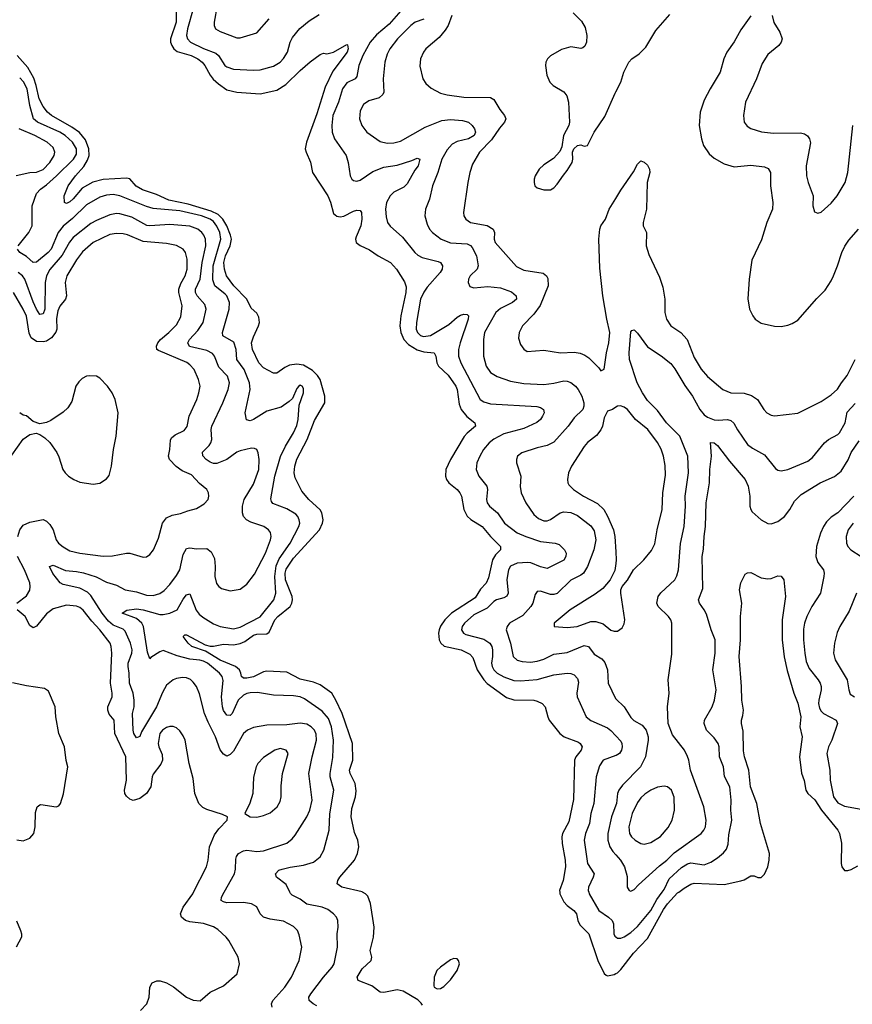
# Model space of a CAD drawing. Header units: inches. Extents: x 1305375 to 1407406, y 744550 to 841633.
# Tile 222 of 256: x 1336430 to 1341417, y 809328 to 815224. Entities that reach past the tile are written whole.
import ezdxf

# ---------------------------------------------------------------- set-up
doc = ezdxf.new("R2010")
doc.units = ezdxf.units.IN
doc.header["$MEASUREMENT"] = 0
for name, color, linetype in [('B3830', 7, 'Continuous'), ('B3831', 7, 'Continuous'), ('B3840', 7, 'Continuous'), ('B3841', 7, 'Continuous')]:
    doc.layers.add(name, color=color, linetype=linetype)

msp = doc.modelspace()

# ---------------------------------------------------------------- linework, layer by layer
at = {"layer": 'B3830', "color": 5}
for points, elevation in [([(1337153.6, 809290), (1337191.1, 809330), (1337206, 809370), (1337209.8, 809430.2), (1337223.5, 809456.5), (1337250.9, 809469.1), (1337272.2, 809467.8), (1337310, 809456.5), (1337351.9, 809431.9), (1337430, 809370.4), (1337470, 809352.7), (1337510, 809347.7), (1337570, 809400.7), (1337650, 809438), (1337732.7, 809510), (1337746.6, 809570), (1337738, 809610), (1337682.4, 809710), (1337666.3, 809730), (1337616.6, 809776.6), (1337591.5, 809791.5), (1337531, 809811), (1337450, 809821.1), (1337423.5, 809830), (1337398.9, 809850), (1337393.2, 809870), (1337408.2, 809910), (1337466.3, 809990), (1337471.6, 810000)], 1180), ([(1337942.8, 809310), (1337938.9, 809330), (1337946.8, 809350), (1338017.6, 809430), (1338058.5, 809490), (1338104.8, 809590), (1338119.8, 809670), (1338103.9, 809743.9), (1338093, 809770), (1338070, 809794), (1338010, 809825.7), (1337930, 809836.8), (1337890, 809848.7), (1337871, 809870), (1337850.6, 809910.6), (1337818, 809930), (1337770, 809936.8), (1337670, 809935), (1337650, 809940.4), (1337636.3, 809950), (1337638, 809970), (1337654.9, 810000)], 1160), ([(1338210, 809318.9), (1338187.3, 809330), (1338164.4, 809350), (1338162.4, 809370), (1338174.2, 809390), (1338249.4, 809490.6), (1338302.2, 809550), (1338313.8, 809570), (1338333.2, 809670), (1338330.8, 809750), (1338338.2, 809790), (1338336.1, 809830), (1338327.1, 809850), (1338309.7, 809870), (1338276.1, 809896.1), (1338240.9, 809910), (1338150, 809927.1), (1338110, 809957), (1338061.4, 809981.4), (1338051.2, 809991.2), (1338047.1, 810000)], 1140), ([(1338842, 809322), (1338835, 809335), (1338814.6, 809354.6), (1338727.2, 809407.2), (1338690, 809414.8), (1338610, 809399.3), (1338590, 809400.4), (1338539.1, 809439.1), (1338457.6, 809470), (1338451.2, 809490), (1338480.4, 809539.6), (1338535.6, 809590), (1338538.7, 809610), (1338528.2, 809650), (1338548.6, 809730), (1338552.4, 809790), (1338531.6, 809931.6), (1338515.4, 809975.4), (1338501.6, 809990), (1338483.2, 810000)], 1120), ([(1339664.9, 810000), (1339665.8, 809990), (1339690, 809942), (1339710, 809919.8), (1339749.3, 809889.3), (1339764.6, 809870), (1339772.1, 809830), (1339784, 809804), (1339838.6, 809750), (1339891.9, 809590), (1339930, 809512), (1339942.6, 809502.6), (1339950, 809498.7), (1339990, 809506.7), (1340000, 809511.5)], 1120), ([(1339837.9, 810000), (1339840.8, 809990), (1339899.2, 809890), (1339957.4, 809850), (1339977.6, 809830), (1339987.1, 809810), (1339988.1, 809750), (1339995.5, 809735.5), (1340000, 809731.8)], 1140), ([(1336410, 809828.2), (1336435.4, 809770), (1336441.1, 809750), (1336440.7, 809730), (1336409.4, 809670)], 1180)]:
    msp.add_lwpolyline(points, dxfattribs=dict(at, elevation=elevation))
at = {"layer": 'B3830', "color": 5, "elevation": 1120}
msp.add_lwpolyline([(1339030, 809601.8), (1339010, 809593.2), (1338950, 809550.5), (1338928.8, 809530), (1338911.8, 809490), (1338910, 809438), (1338913.4, 809430), (1338930, 809419.5), (1338950, 809422.3), (1338970, 809434.4), (1339010, 809474), (1339050.4, 809530), (1339063.7, 809570), (1339059.1, 809590), (1339050, 809599.1)], close=True, dxfattribs=at)
at = {"layer": 'B3831', "color": 5}
for points, elevation in [([(1337468.8, 815290), (1337434.3, 815170), (1337430.1, 815130), (1337436.1, 815110), (1337452.7, 815090), (1337530, 815051.8), (1337604.4, 815024.4), (1337619.8, 815010), (1337659.7, 814950), (1337670, 814941.5), (1337710, 814928.6), (1337830, 814921.2), (1337870, 814924.2), (1337950, 814945.8), (1337989.7, 814970), (1338010, 814991.3), (1338034.7, 815030), (1338049.9, 815090), (1338063.2, 815116.8), (1338107.8, 815172.2), (1338163, 815217), (1338224, 815256)], 1140), ([(1337611.8, 815310), (1337594, 815210), (1337595.6, 815190), (1337603.7, 815170), (1337630, 815154.3), (1337730, 815114.9), (1337750, 815115.3), (1337850, 815145.3), (1337923.5, 815230)], 1160), ([(1338726.8, 815293.2), (1338643, 815197), (1338566.7, 815133.3), (1338529.1, 815090), (1338486.2, 815010), (1338461.5, 814950), (1338450, 814883.5), (1338439, 814870), (1338390, 814845.8), (1338364.4, 814810), (1338340.4, 814730), (1338306, 814650), (1338299.8, 814590), (1338301.4, 814550), (1338315, 814510), (1338384.5, 814410), (1338398.2, 814370), (1338409.3, 814289.3), (1338419.5, 814270), (1338430, 814261.1), (1338450, 814257.3), (1338470, 814262.9), (1338545.8, 814314.2), (1338610, 814340.5), (1338690, 814352.9), (1338779.6, 814380.4), (1338810, 814395.8), (1338826, 814390), (1338817.3, 814350), (1338796.9, 814323.1), (1338750, 814242), (1338730, 814222), (1338670, 814190.6), (1338649.4, 814170), (1338627.1, 814130), (1338621.2, 814090), (1338624.3, 814044.3), (1338633.1, 814010), (1338648.6, 813988.6), (1338722.7, 813922.7), (1338796.9, 813830), (1338814.6, 813814.6), (1338841, 813801), (1338937.1, 813777.1), (1338950.3, 813770), (1338963.2, 813750), (1338960.2, 813730), (1338947.5, 813710), (1338870, 813622.7), (1338850, 813592.4), (1338830.9, 813550), (1338806, 813410), (1338804.8, 813370), (1338812, 813350), (1338830, 813332.8), (1338847.7, 813327.7), (1338890, 813333.4), (1339001.2, 813398.8), (1339050, 813442.7), (1339070, 813454.3), (1339090, 813460.2), (1339110, 813459.5), (1339117.4, 813450), (1339115.6, 813430), (1339067.5, 813290), (1339058, 813250), (1339057.6, 813210), (1339071.6, 813170), (1339188.3, 812950), (1339210, 812935.4), (1339250, 812924.3), (1339527.2, 812907.2), (1339550, 812902.6), (1339568.2, 812890), (1339570.3, 812870), (1339560.9, 812850), (1339550.2, 812830), (1339527.5, 812812.5), (1339450, 812775.2), (1339330, 812743.4), (1339270, 812712), (1339242.8, 812690), (1339208.4, 812650), (1339185.6, 812610), (1339167.1, 812570), (1339164.4, 812530), (1339179, 812490), (1339228, 812430), (1339232.1, 812410), (1339225.6, 812350), (1339230.2, 812330), (1339243.6, 812310), (1339291, 812270), (1339333.4, 812210), (1339410, 812151.5), (1339460.9, 812130), (1339550, 812099.8), (1339638, 812090), (1339661.2, 812081.2), (1339692.7, 812050), (1339702.4, 812030), (1339702, 812010), (1339690, 811987.1), (1339590, 811936.8), (1339550, 811946.8), (1339491.9, 811971.9), (1339474, 811974), (1339409.7, 811970.3), (1339370, 811952.2), (1339357.4, 811930), (1339347.3, 811872.7), (1339355.3, 811790), (1339348, 811772), (1339330, 811761.4), (1339285.3, 811750), (1339270, 811740.3), (1339230, 811699.8), (1339150, 811659.8), (1339093.2, 811610), (1339080.7, 811590), (1339076.5, 811570), (1339087.4, 811550), (1339102.4, 811542.4), (1339210, 811513.6), (1339246, 811490), (1339257.9, 811470), (1339262.7, 811450), (1339262.3, 811410), (1339255.7, 811370), (1339260.1, 811350), (1339270.1, 811330), (1339290, 811310.1), (1339330, 811288.5), (1339390, 811267.7), (1339430, 811264.4), (1339530, 811272.8), (1339630, 811300.9), (1339710, 811310.9), (1339730, 811309.2), (1339750, 811300.2), (1339770, 811279.5), (1339777.5, 811257.5), (1339767.5, 811190), (1339769.3, 811169.3), (1339823.2, 811050), (1339850, 811026.5), (1339950, 810984.1), (1339970, 810968.2), (1340000, 810935.6)], 1140), ([(1337367.9, 815270), (1337367.8, 815210), (1337334.1, 815110), (1337333.8, 815090), (1337340.5, 815070), (1337353.9, 815050), (1337373.2, 815033.2), (1337457.6, 815010), (1337496.8, 814990), (1337522.6, 814970), (1337539.5, 814950), (1337571.7, 814891.7), (1337589.1, 814869.1), (1337620, 814840), (1337670, 814803.9), (1337730, 814790.1), (1337870, 814780.2), (1337970, 814801.4), (1338024.8, 814835.2), (1338110, 814920.9), (1338170, 814972.7), (1338230, 815015.5), (1338250, 815023), (1338270, 815019.3), (1338310, 815028.9), (1338390, 815076.3), (1338394.2, 815074.2), (1338396.9, 815050), (1338390.8, 815030), (1338304.6, 814915.4), (1338259, 814821), (1338210, 814661.3), (1338146.9, 814490), (1338140.8, 814450), (1338146.5, 814430), (1338171.7, 814371.7), (1338183.2, 814310), (1338274.8, 814170), (1338290.9, 814130.9), (1338310, 814063.6), (1338330, 814047.5), (1338350, 814043.8), (1338371.9, 814048.1), (1338430, 814078.6), (1338450, 814083.6), (1338470, 814081.6), (1338478, 814070), (1338479, 814030), (1338472.4, 813990), (1338444.7, 813924.7), (1338441.3, 813910), (1338445.5, 813890), (1338470, 813871.1), (1338525.4, 813845.4), (1338576.9, 813810), (1338651, 813771), (1338686.8, 813730), (1338733.9, 813653.9), (1338743.9, 813623.9), (1338743.1, 813590), (1338711.9, 813450), (1338707.2, 813390), (1338712, 813350), (1338730.6, 813310), (1338759.1, 813279.1), (1338810, 813247.4), (1338850, 813235.7), (1338912.4, 813230), (1338922.4, 813210), (1338928.6, 813170), (1338939.4, 813150), (1338996, 813096), (1339042.7, 813030), (1339050.1, 813010), (1339062.3, 812922.3), (1339075, 812890), (1339108.5, 812848.5), (1339155.3, 812810), (1339160.3, 812790), (1339111, 812749), (1339092.3, 812727.7), (1339009.6, 812590), (1338981.9, 812530), (1338979.8, 812490), (1338986.7, 812470), (1339000.7, 812450), (1339051, 812411), (1339067, 812390), (1339075.7, 812370), (1339090.7, 812290), (1339110.5, 812250.5), (1339131.4, 812231.4), (1339200.2, 812190), (1339248.9, 812128.9), (1339308.9, 812070), (1339309, 812050), (1339280.6, 812019.4), (1339262, 811990), (1339237.3, 811882.7), (1339223.2, 811850), (1339190, 811813.2), (1339157.8, 811762.2), (1339016.2, 811670), (1338976, 811630), (1338950, 811592.2), (1338942.4, 811570), (1338939.4, 811550), (1338943.3, 811510), (1338952.4, 811490), (1338972.6, 811472.6), (1339074.6, 811450), (1339125.4, 811425.4), (1339144.7, 811404.7), (1339169.7, 811330), (1339210.1, 811270), (1339230, 811248.3), (1339344.9, 811164.9), (1339390, 811150.6), (1339510, 811148.2), (1339530, 811143.9), (1339558.4, 811130), (1339576.5, 811110), (1339592.3, 811050), (1339602.2, 811030), (1339666, 810950), (1339692, 810930), (1339776.6, 810896.6), (1339787, 810890), (1339799.6, 810870), (1339792.4, 810850), (1339760.1, 810810), (1339753.8, 810790), (1339746.4, 810553.6), (1339718.7, 810421.3), (1339680.5, 810350), (1339676.1, 810330), (1339679.1, 810290), (1339697.3, 810190), (1339698.5, 810150), (1339686, 810070), (1339663.9, 810010), (1339664.9, 810000)], 1120), ([(1338850, 815227.7), (1338799.5, 815210), (1338772.3, 815190), (1338692.9, 815110), (1338646.4, 815050), (1338630, 815017), (1338617.1, 814970), (1338607.1, 814870), (1338610.3, 814790), (1338604.3, 814775.7), (1338583.8, 814756.2), (1338521.9, 814738.1), (1338490, 814715.8), (1338470, 814679.3), (1338464.5, 814630), (1338478.5, 814590), (1338510, 814550.3), (1338590, 814494.3), (1338630, 814485.2), (1338670, 814486.8), (1338710, 814497.5), (1338858.9, 814581.1), (1338958.6, 814621.4), (1339010, 814626.8), (1339081.3, 814621.3), (1339117.1, 814610), (1339139.5, 814590), (1339154.3, 814570), (1339160.2, 814550), (1339152.6, 814530), (1339118, 814510), (1339050, 814494.5), (1339020.6, 814479.4), (1338990, 814445.8), (1338958.2, 814390), (1338934.2, 814310), (1338902.6, 814230), (1338883.9, 814150), (1338861.3, 814090), (1338857.2, 814050), (1338870, 814000.5), (1338884.9, 813970), (1338901.5, 813950), (1338955.3, 813910), (1339010, 813888.8), (1339110, 813882.3), (1339130, 813872.2), (1339139.3, 813859.3), (1339165.1, 813810), (1339176.6, 813750), (1339170.1, 813729.9), (1339127.6, 813690), (1339118.9, 813670), (1339115.3, 813650), (1339126.1, 813626.1), (1339150, 813618.5), (1339234, 813626), (1339310, 813618), (1339374.8, 813594.8), (1339404.2, 813570), (1339406, 813550), (1339380.9, 813530), (1339310, 813495), (1339281.7, 813470), (1339214.5, 813350), (1339207.7, 813310), (1339208.6, 813210), (1339224.6, 813150), (1339250, 813111.4), (1339290, 813087.3), (1339370, 813058.8), (1339450, 813045.6), (1339570, 813039.4), (1339630, 813046.7), (1339690, 813060.6), (1339710, 813060.2), (1339730, 813052.4), (1339758, 813030), (1339774.5, 813010), (1339796.1, 812970), (1339808, 812930), (1339809.4, 812910), (1339803.2, 812890), (1339750, 812840.4), (1339715, 812790), (1339630, 812694), (1339590, 812673.3), (1339530, 812659.8), (1339438, 812630), (1339412.2, 812610), (1339404.6, 812590), (1339406.3, 812570), (1339431.1, 812491.1), (1339428.2, 812428.2), (1339433.8, 812390), (1339462.4, 812330), (1339510, 812260.3), (1339536.6, 812236.6), (1339570, 812223.2), (1339590, 812223.5), (1339610, 812231.1), (1339666.9, 812270), (1339690, 812277.6), (1339730, 812273.9), (1339770, 812254.3), (1339850, 812193.6), (1339870, 812162.4), (1339881.7, 812110), (1339868.1, 812050), (1339830, 811949.7), (1339806.2, 811910), (1339790, 811897), (1339730, 811866.9), (1339650, 811788.7), (1339630, 811781.5), (1339610, 811781.8), (1339550, 811800.9), (1339530, 811799.6), (1339518.2, 811781.8), (1339503.5, 811730), (1339491.1, 811710), (1339443.3, 811656.7), (1339364.4, 811610), (1339349.1, 811590), (1339344.5, 811570), (1339370.1, 811490), (1339385.2, 811410), (1339408.7, 811388.7), (1339439.7, 811379.7), (1339490, 811376), (1339530, 811381.9), (1339570, 811395.6), (1339630, 811424.7), (1339710, 811435.5), (1339810, 811475.5), (1339836.5, 811470), (1339870, 811424.4), (1339915.9, 811395.9), (1339934.7, 811374.7), (1339950.8, 811330), (1339955.5, 811250), (1339998.9, 811158.9), (1340000, 811157.8)], 1160), ([(1339018.9, 815250), (1338997.1, 815190), (1338979.1, 815160.9), (1338943.2, 815116.8), (1338861.7, 815050), (1338847.9, 815030), (1338831.4, 814990), (1338825.7, 814945.7), (1338844.9, 814870), (1338861.6, 814841.6), (1338894.5, 814814.5), (1338950, 814785.2), (1338990, 814774.4), (1339090, 814760.6), (1339250, 814757.8), (1339270, 814747.2), (1339306.3, 814686.3), (1339334.4, 814650), (1339341.2, 814630), (1339334.3, 814610), (1339304.6, 814575.4), (1339255.4, 814504.6), (1339184.1, 814430), (1339141.7, 814358.3), (1339126.2, 814310), (1339114.2, 814250), (1339087.4, 814070), (1339090.3, 814050), (1339102, 814030), (1339130.1, 814010.1), (1339230, 813992), (1339266.5, 813970), (1339274, 813950), (1339271.1, 813910), (1339278.6, 813890), (1339406.3, 813746.3), (1339450, 813723.8), (1339565.6, 813705.6), (1339584.9, 813690), (1339593.5, 813673.5), (1339595.7, 813630), (1339547.3, 813512.7), (1339510, 813459.8), (1339440.9, 813390), (1339420.9, 813350), (1339417.4, 813317.4), (1339430, 813278.8), (1339450, 813250.8), (1339470, 813237.3), (1339570, 813244.6), (1339670, 813229), (1339750, 813232.2), (1339786.8, 813226.8), (1339815.1, 813215.1), (1339838.3, 813198.3), (1339899.2, 813139.2), (1339910, 813121), (1339930, 813132), (1339945.1, 813230), (1339959.5, 813290), (1339963.9, 813350), (1339945.8, 813430), (1339922.6, 813570), (1339904.6, 813735.4), (1339899.4, 813910), (1339904.3, 813970), (1339911.4, 813990), (1339938.2, 814030), (1339960.3, 814090), (1340000, 814154.4)], 1180), ([(1339745.4, 815265.4), (1339795.3, 815215.3), (1339816.6, 815176.6), (1339827.8, 815130), (1339825.4, 815090), (1339814.7, 815065.3), (1339803.5, 815056.5), (1339790, 815052.7), (1339730, 815062.4), (1339674.4, 815045.6), (1339610, 815008.2), (1339591.8, 814990), (1339581.7, 814970), (1339579, 814950), (1339587.6, 814892.4), (1339604.9, 814850), (1339624.4, 814830), (1339690, 814792.9), (1339707.8, 814767.8), (1339716.9, 814730), (1339723.1, 814610), (1339719.5, 814590), (1339686.4, 814530), (1339676.4, 814463.6), (1339664.7, 814435.3), (1339627.1, 814392.9), (1339570, 814354.5), (1339542, 814330), (1339518, 814290), (1339510.7, 814270), (1339510.7, 814250), (1339514.8, 814230), (1339530, 814217.3), (1339570, 814204.4), (1339610, 814206), (1339630, 814218), (1339650, 814239.1), (1339686.1, 814293.9), (1339710, 814321.6), (1339738.2, 814370), (1339743.5, 814390), (1339740.7, 814430), (1339749.3, 814450), (1339770, 814470.6), (1339790, 814474), (1339810, 814467.3), (1339830, 814470.8), (1339871, 814550), (1339934.8, 814645.2), (1339995.7, 814784.3), (1340000, 814792.7)], 1220), ([(1338483.2, 810000), (1338481.1, 810001.1), (1338359.3, 810030), (1338331.8, 810050), (1338335.1, 810070), (1338348.3, 810090), (1338436.2, 810190), (1338454, 810230), (1338461.2, 810270), (1338455.8, 810310), (1338436.1, 810356.1), (1338415.4, 810450), (1338419, 810501), (1338440.5, 810570), (1338445.4, 810605.4), (1338439.3, 810650), (1338408.6, 810710), (1338405, 810730), (1338425, 810790), (1338423.1, 810890), (1338361.8, 811070), (1338324.4, 811150), (1338299.2, 811190), (1338230, 811241.5), (1338190, 811257.6), (1338110, 811274.8), (1338030, 811316.7), (1337910, 811322.7), (1337890, 811318.3), (1337830, 811288.4), (1337790, 811280.2), (1337770, 811280.7), (1337757.6, 811290), (1337755, 811310), (1337746, 811330), (1337723.4, 811350), (1337630, 811389.6), (1337542.1, 811442.1), (1337461.7, 811470), (1337439.1, 811490), (1337409.7, 811530.3), (1337420.1, 811539.9), (1337430, 811540.3), (1337541, 811481), (1337570, 811471.8), (1337590, 811471.6), (1337650, 811484.5), (1337710, 811479.9), (1337750, 811487.5), (1337778.8, 811501.2), (1337830, 811537.5), (1337850, 811544.9), (1337910, 811547.1), (1337924.5, 811555.5), (1337957.8, 811630), (1337975.5, 811650), (1338049.9, 811710), (1338060.6, 811730), (1338064.7, 811750), (1338062.5, 811770), (1338022.9, 811870), (1338020.4, 811910), (1338026.5, 811933.5), (1338070, 811998.7), (1338226.5, 812170), (1338244.4, 812210), (1338247, 812230), (1338240.4, 812270), (1338229.9, 812289.9), (1338162.5, 812350), (1338120.3, 812400.3), (1338080.9, 812480.9), (1338074.5, 812510), (1338078.1, 812550), (1338090, 812591.5), (1338152.8, 812710), (1338196.6, 812823.4), (1338258.3, 812930), (1338257.7, 812970), (1338229.1, 813070), (1338214.4, 813094.4), (1338184.2, 813124.2), (1338130, 813154.8), (1338090, 813160.5), (1338045.4, 813154.6), (1338018, 813142), (1337970, 813108.3), (1337950, 813108), (1337890, 813138.5), (1337861.8, 813170), (1337823.8, 813250), (1337819.4, 813290), (1337830, 813324.9), (1337860.6, 813390), (1337865.4, 813410), (1337862.4, 813442.4), (1337850, 813466.4), (1337817.3, 813497.3), (1337790.6, 813550), (1337713.5, 813630), (1337669.4, 813690), (1337656, 813730), (1337652.4, 813770), (1337663.3, 813810), (1337691.6, 813870), (1337698.6, 813910), (1337693.6, 813933.6), (1337670.5, 813990.5), (1337646.7, 814030), (1337618.2, 814058.2), (1337577.5, 814077.5), (1337439.2, 814119.2), (1337324.1, 814144.1), (1337250, 814177.1), (1337165.5, 814205.5), (1337128, 814228), (1337090, 814270.8), (1337070, 814276.2), (1336930, 814268), (1336868.3, 814251.7), (1336805.1, 814214.9), (1336750, 814150.7), (1336730, 814134), (1336710, 814123.1), (1336697.6, 814130), (1336697.3, 814170), (1336721.2, 814230), (1336764.7, 814290), (1336814.5, 814345.5), (1336837.1, 814382.9), (1336845.3, 814410), (1336844.1, 814450), (1336824.2, 814504.2), (1336787.8, 814547.8), (1336741.5, 814581.5), (1336620.3, 814650), (1336597.3, 814670), (1336570, 814704.2), (1336546.2, 814750), (1336529.3, 814830), (1336514.4, 814874.4), (1336478.5, 814938.5), (1336414.8, 815010)], 1120), ([(1336421.1, 813870), (1336484.6, 813950), (1336504, 813990), (1336505.4, 814110), (1336530, 814182.6), (1336554.8, 814210), (1336590, 814234.7), (1336651.2, 814288.8), (1336751.9, 814390), (1336770, 814418), (1336771.1, 814450), (1336747.2, 814490), (1336702.8, 814530), (1336669.8, 814550), (1336536.2, 814610), (1336512.8, 814630), (1336491.4, 814711.4), (1336474.4, 814810), (1336452.2, 814852.2), (1336430, 814876.9)], 1140), ([(1336408.5, 814291.5), (1336490, 814308.9), (1336530, 814311.1), (1336570, 814326.8), (1336611.3, 814370), (1336635.8, 814410), (1336640.2, 814430), (1336630, 814459.8), (1336594.5, 814490), (1336520.4, 814530), (1336426.2, 814570)], 1160), ([(1338047.1, 810000), (1338025.8, 810045.8), (1337968, 810090), (1337962, 810110), (1337982, 810130), (1338003, 810137), (1338050.5, 810149.5), (1338130, 810161.5), (1338190, 810179.3), (1338229.8, 810210), (1338250.7, 810250), (1338282.9, 810370), (1338287.4, 810467.4), (1338311.2, 810610), (1338289.9, 810690), (1338288.6, 810710), (1338306.5, 810806.5), (1338309.9, 810910), (1338297.3, 810990), (1338279.3, 811039.3), (1338242.2, 811082.2), (1338136.2, 811156.2), (1338110, 811169), (1338070, 811176), (1337950, 811179.2), (1337854.9, 811194.9), (1337810, 811193.9), (1337790, 811189.8), (1337770, 811178.4), (1337738.4, 811150), (1337702.4, 811070), (1337690, 811058.2), (1337670, 811058.7), (1337650, 811086.6), (1337644.3, 811110), (1337639, 811170), (1337647.8, 811267.8), (1337641.9, 811290), (1337627.4, 811310), (1337555.7, 811370), (1337530, 811382.5), (1337509.2, 811389.2), (1337450, 811395.2), (1337374, 811414), (1337290, 811446.2), (1337270, 811439.3), (1337214.9, 811405.1), (1337210, 811397.2), (1337196, 811436), (1337170.6, 811590), (1337160.8, 811610), (1337130, 811637.5), (1337043.7, 811670), (1337072.6, 811687.4), (1337130, 811695.2), (1337170, 811690.9), (1337270, 811663), (1337290, 811661.9), (1337330.2, 811669.8), (1337372.3, 811690), (1337410, 811754.7), (1337430, 811780.2), (1337450, 811784.9), (1337487.7, 811687.7), (1337504.7, 811664.7), (1337526.9, 811646.9), (1337590, 811607.2), (1337630, 811590.2), (1337710, 811576.8), (1337750, 811585.4), (1337870, 811648.4), (1337953, 811750), (1337963.4, 811790), (1337958.2, 811890), (1337965.8, 811954.2), (1337985.1, 811994.9), (1338050.4, 812090), (1338102.9, 812190), (1338107.3, 812210), (1338104.8, 812230), (1338095.3, 812250), (1338083, 812263), (1338030, 812295.9), (1337946.3, 812326.3), (1337938, 812338), (1337934.8, 812354.8), (1337959, 812490), (1337992.6, 812607.4), (1338021.6, 812670), (1338070, 812750.3), (1338090, 812794.9), (1338098.1, 812830), (1338104.9, 812915.1), (1338129.5, 812990), (1338130, 813015.3), (1338121.2, 813030), (1338110, 813036.2), (1338102, 813030), (1338090, 813016), (1338063.4, 812956.6), (1338043.2, 812936.8), (1337996.1, 812903.9), (1337910, 812880.5), (1337830, 812829), (1337810, 812821.5), (1337788, 812828), (1337781.1, 812870), (1337811.1, 813010), (1337807.3, 813050), (1337775.5, 813130), (1337729.9, 813190), (1337726.8, 813250), (1337712.1, 813292.1), (1337646.9, 813330), (1337644.2, 813350), (1337684, 813490), (1337685.9, 813530), (1337670.4, 813570), (1337661.1, 813581.1), (1337598.9, 813630), (1337587.3, 813667.3), (1337588, 813750), (1337634.4, 813910), (1337627.9, 813950), (1337610, 813988.4), (1337590, 814015.2), (1337571.6, 814030), (1337519.8, 814050), (1337390, 814079.6), (1337230, 814093.1), (1337190, 814104.6), (1337030, 814169.9), (1336990, 814176.9), (1336950, 814173.8), (1336910, 814160.6), (1336830, 814115.4), (1336746.2, 814033.8), (1336690, 813986.8), (1336661.2, 813950), (1336618.2, 813850), (1336600.1, 813830), (1336530, 813772.7), (1336510, 813770.7), (1336470, 813806.4), (1336431.6, 813830), (1336416.3, 813850)], 1140), ([(1337654.9, 810000), (1337717, 810110), (1337722.5, 810137.5), (1337723.8, 810196.2), (1337727.8, 810212.2), (1337741.5, 810230), (1337770, 810246.7), (1337790, 810250.2), (1337850, 810242.5), (1337890, 810247.2), (1338030, 810293.4), (1338061.7, 810318.3), (1338080, 810340), (1338150, 810450.3), (1338167.8, 810490), (1338181.2, 810550), (1338162.7, 810710), (1338181.8, 810810), (1338207.1, 810910), (1338205.7, 810945.7), (1338195.6, 810970), (1338176.1, 810990), (1338150, 811005.4), (1338110, 811011.2), (1338030, 811000.5), (1337910, 811000.2), (1337830, 810986.2), (1337793.7, 810970), (1337770.3, 810950), (1337710, 810844), (1337690, 810823.5), (1337670, 810814.3), (1337650, 810824.7), (1337630, 810851.8), (1337603.4, 810930), (1337558.1, 811018.1), (1337537, 811070), (1337507.3, 811187.3), (1337488.6, 811230), (1337470, 811256.9), (1337452.4, 811272.4), (1337430, 811282.2), (1337405.3, 811285.3), (1337370, 811279.4), (1337350, 811270.7), (1337310, 811238.7), (1337285.2, 811194.8), (1337248.9, 811110), (1337159.7, 810960.3), (1337150, 810932.3), (1337130, 810923.6), (1337114.3, 810950), (1337109, 810970), (1337106, 811070), (1337114.9, 811110), (1337116.6, 811150), (1337110.3, 811190.3), (1337086.8, 811250), (1337085.7, 811310), (1337079.4, 811350), (1337080.4, 811370), (1337101.8, 811430), (1337103.6, 811450), (1337093, 811490), (1337062.1, 811562.1), (1337050, 811574.8), (1336990, 811598), (1336962.2, 811622.2), (1336923.6, 811670), (1336855.6, 811775.6), (1336836.2, 811796.2), (1336790, 811819.7), (1336690, 811841.8), (1336672.2, 811852.2), (1336628, 811908), (1336608.7, 811950), (1336630, 811957.2), (1336705.3, 811925.3), (1336770, 811920.4), (1336811.7, 811911.7), (1336887.3, 811887.3), (1336950, 811855.1), (1337010, 811838), (1337061.6, 811810), (1337130, 811797.9), (1337190, 811778.6), (1337230, 811775.6), (1337270, 811786.9), (1337294.6, 811805.4), (1337330, 811840.9), (1337370, 811895.6), (1337389.9, 811930.1), (1337410, 812020.5), (1337430, 812058.3), (1337450, 812061.8), (1337490, 812056.3), (1337550, 812057.2), (1337577.6, 812037.6), (1337596.6, 811996.6), (1337600.5, 811950), (1337598.4, 811890), (1337608.5, 811848.5), (1337622, 811830), (1337638, 811818), (1337690, 811803.1), (1337750, 811813.1), (1337790, 811844.2), (1337835.5, 811904.5), (1337903, 812030), (1337932.4, 812110), (1337936.5, 812130), (1337932.2, 812152.2), (1337919.7, 812170), (1337891.3, 812190), (1337814.7, 812214.7), (1337789.4, 812229.4), (1337769.9, 812249.9), (1337764.5, 812270), (1337764.9, 812310), (1337773.7, 812350), (1337830, 812442.6), (1337862, 812530), (1337864.4, 812590), (1337858.5, 812630), (1337850, 812649.4), (1337836.6, 812656.6), (1337817.8, 812657.8), (1337750, 812642.3), (1337730, 812634), (1337670.4, 812589.6), (1337610, 812566.2), (1337590, 812566), (1337570, 812575.2), (1337547.7, 812590), (1337526.7, 812613.3), (1337525.8, 812634.2), (1337565.8, 812674.2), (1337575.8, 812690), (1337580.2, 812710), (1337577.4, 812770), (1337581.5, 812790), (1337647.4, 812930), (1337678.4, 813010), (1337685.7, 813050), (1337674.3, 813090), (1337623.4, 813143.4), (1337596.8, 813210), (1337584.4, 813224.4), (1337550, 813242.2), (1337447.7, 813267.7), (1337436.5, 813290), (1337447.5, 813310), (1337496.3, 813363.7), (1337528.6, 813410), (1337546, 813490), (1337538.4, 813518.4), (1337492.1, 813570), (1337483.7, 813590), (1337483.9, 813610), (1337511.6, 813670), (1337523.4, 813770), (1337544.9, 813870), (1337542.6, 813910), (1337533.2, 813933.2), (1337521.5, 813950), (1337496.4, 813970), (1337450, 813987.1), (1337330, 813998.2), (1337210, 813989), (1337191.7, 813991.7), (1337101.7, 814041.7), (1337030, 814062.5), (1337010, 814063.6), (1336970, 814055), (1336890, 814021.6), (1336857, 814003), (1336750, 813919.5), (1336728.1, 813891.9), (1336685.1, 813814.9), (1336610, 813727.8), (1336590.7, 813690), (1336582.2, 813650), (1336579.9, 813490), (1336570, 813462), (1336559.7, 813460.3), (1336550, 813458.8), (1336530, 813490.6), (1336510, 813533.8), (1336460.3, 813670), (1336447.3, 813690), (1336420.7, 813710)], 1160), ([(1336418.9, 812130), (1336431.6, 812168.4), (1336450, 812196.6), (1336490, 812215), (1336570, 812230.4), (1336590, 812221.7), (1336610, 812201.1), (1336630.2, 812170), (1336649.3, 812110), (1336662.8, 812090), (1336690, 812066.4), (1336730, 812043.2), (1336790, 812028.7), (1336930, 812011.2), (1336985.9, 812014.1), (1337070.2, 812030.2), (1337090, 812029), (1337170, 812004.9), (1337190, 812008.4), (1337210, 812021.6), (1337230.8, 812049.2), (1337260.5, 812119.5), (1337286, 812210), (1337310, 812240.8), (1337343.3, 812256.7), (1337393.3, 812266.7), (1337436.4, 812283.6), (1337490, 812297), (1337534.9, 812325.1), (1337558.4, 812350), (1337563.6, 812370), (1337561.6, 812390), (1337551.8, 812410), (1337507.2, 812447.2), (1337458.3, 812498.3), (1337403.2, 812523.2), (1337367.5, 812547.5), (1337328.2, 812590), (1337321.1, 812610), (1337329.8, 812650), (1337333.2, 812706.8), (1337339.9, 812720.1), (1337361, 812739), (1337415.4, 812764.6), (1337432.4, 812787.6), (1337445.8, 812850), (1337490.7, 812950), (1337503.5, 812990), (1337510.7, 813030), (1337501.2, 813070), (1337474.4, 813130), (1337450, 813158), (1337430.8, 813170.8), (1337262.2, 813242.2), (1337251.1, 813250), (1337248.9, 813268.9), (1337257.3, 813290), (1337273.5, 813310), (1337323.1, 813350), (1337370, 813397.3), (1337395.8, 813444.2), (1337402.8, 813510), (1337382.8, 813590), (1337382.8, 813610), (1337395.5, 813644.5), (1337421.9, 813690), (1337433, 813730), (1337434.1, 813790), (1337423.1, 813830), (1337408.3, 813850), (1337370, 813871.4), (1337310, 813883.2), (1337170, 813895.4), (1337075.5, 813935.5), (1337050, 813941.6), (1337010, 813943.8), (1336970, 813938.7), (1336870, 813890.5), (1336805.4, 813834.6), (1336770, 813785.5), (1336713.2, 813690), (1336702.5, 813650), (1336710.1, 813570), (1336703.5, 813550), (1336670.5, 813509.5), (1336658.7, 813481.3), (1336650, 813434), (1336651.9, 813370), (1336646.9, 813353.1), (1336621.4, 813318.6), (1336590, 813298.5), (1336570, 813294.2), (1336530, 813298), (1336498.4, 813318.4), (1336486.5, 813346.5), (1336470, 813448), (1336451.6, 813490), (1336393, 813590)], 1180), ([(1336383.2, 812616.8), (1336450, 812712.4), (1336490, 812740.4), (1336528.1, 812748.1), (1336550, 812740.5), (1336580.2, 812720.2), (1336610, 812692.2), (1336651.9, 812631.9), (1336665.4, 812605.4), (1336689.3, 812530), (1336701.8, 812510), (1336721.7, 812490), (1336754.4, 812470), (1336790, 812455.4), (1336870, 812442.8), (1336910.8, 812449.2), (1336950, 812474), (1336965.2, 812494.8), (1336980.7, 812550), (1336992.5, 812650), (1337007.9, 812730), (1337019.8, 812870), (1337002, 812950), (1336983.9, 812990), (1336956.4, 813030), (1336910, 813078), (1336890, 813088.6), (1336850, 813091.9), (1336830, 813088.7), (1336805, 813075), (1336784.1, 813055.9), (1336767.3, 813030), (1336742.9, 812937.1), (1336719.2, 812900.8), (1336690, 812874.8), (1336616.7, 812823.3), (1336590, 812812.1), (1336550, 812804.5), (1336510, 812818.7), (1336470, 812851.3), (1336450, 812855.1), (1336430, 812869.3)], 1220), ([(1340000, 812902.8), (1339981, 812890), (1339950, 812879.3), (1339930, 812839.3), (1339920.6, 812790), (1339911.4, 812768.6), (1339885, 812735), (1339830, 812691.9), (1339810.9, 812669.1), (1339735.3, 812550), (1339717.4, 812510), (1339710.3, 812470), (1339713.1, 812450), (1339719.5, 812439.5), (1339747.4, 812410), (1339806.5, 812370), (1339890, 812326.8), (1339928.2, 812290), (1339951.1, 812251.1), (1339986.6, 812170), (1339994.3, 812130), (1340000, 812036.7)], 1180), ([(1336413, 811730), (1336470, 811773.2), (1336490, 811807.2), (1336493.3, 811830), (1336490, 811851.3), (1336458.2, 811930), (1336417.1, 812010)], 1180), ([(1340000, 811967.8), (1339994.6, 811925.4), (1339966.7, 811870), (1339922.2, 811817.8), (1339876.2, 811783.8), (1339727.6, 811690), (1339631, 811610), (1339632, 811590), (1339710, 811583.5), (1339769, 811590), (1339850, 811620.5), (1339880.6, 811620.6), (1339925.5, 811605.5), (1339970, 811568.2), (1339990, 811561.6), (1340000, 811561.6)], 1180), ([(1337471.6, 810000), (1337549.8, 810150), (1337559.3, 810190), (1337567.4, 810270), (1337597, 810343), (1337621.8, 810378.2), (1337673.2, 810430), (1337675.3, 810450), (1337644.8, 810464.8), (1337550, 810493.3), (1337526.9, 810506.9), (1337503.9, 810530), (1337478.4, 810590), (1337470, 810679), (1337445.6, 810770), (1337420.9, 810910), (1337410, 810936.2), (1337390, 810965.6), (1337370, 810984.2), (1337350, 810991.2), (1337330, 810991.1), (1337310, 810984.7), (1337286.3, 810970), (1337269.3, 810950), (1337260.2, 810890), (1337263.5, 810870), (1337283.5, 810823.5), (1337285.7, 810790), (1337274.5, 810765.5), (1337230, 810706.3), (1337223.5, 810690), (1337215, 810630), (1337190.1, 810590), (1337150, 810559.4), (1337110, 810548.6), (1337090, 810556.9), (1337070, 810573.3), (1337059.2, 810590), (1337057.7, 810610), (1337070.4, 810670), (1337065.9, 810810), (1337000.7, 810950), (1336995.9, 811030), (1336966.2, 811066.2), (1336957.7, 811090), (1336958.5, 811110), (1336983.4, 811170), (1336984.5, 811190), (1336974.3, 811250), (1336981.9, 811430), (1336977.9, 811470), (1336971.2, 811490), (1336910.5, 811570), (1336862, 811622), (1336810, 811687.3), (1336790, 811703.9), (1336770, 811712.4), (1336710, 811717.8), (1336630, 811697), (1336590, 811667), (1336530, 811591.9), (1336510, 811583.1), (1336490, 811595.6), (1336462.6, 811650), (1336414, 811690)], 1180), ([(1336412.1, 810312.1), (1336450, 810307), (1336490, 810322.4), (1336514.3, 810350), (1336522.6, 810390), (1336524.6, 810475.4), (1336535.1, 810510), (1336550, 810523), (1336556.6, 810523.4), (1336649.5, 810510.5), (1336664.1, 810515.9), (1336675.1, 810530), (1336692.8, 810587.2), (1336719.1, 810750), (1336708, 810788), (1336699.3, 810870), (1336664.4, 810950), (1336646.6, 811050), (1336643.1, 811110), (1336602.8, 811202.8), (1336579.5, 811219.5), (1336470, 811234.8), (1336387.7, 811252.3)], 1220), ([(1340000, 810817.7), (1339924.9, 810790), (1339903.4, 810756.6), (1339883.5, 810690), (1339868.9, 810530), (1339851.6, 810470), (1339843.2, 810410), (1339819.1, 810350), (1339810.9, 810310), (1339830.1, 810170.1), (1339870.2, 810110), (1339865.4, 810090), (1339836.1, 810030), (1339834.9, 810010), (1339837.9, 810000)], 1140), ([(1340000, 810519.9), (1339975, 810450), (1339951.9, 810350), (1339951.6, 810310), (1339964.7, 810270), (1339982.5, 810242.5), (1340000, 810222.4)], 1160)]:
    msp.add_lwpolyline(points, dxfattribs=dict(at, elevation=elevation))
at = {"layer": 'B3831', "color": 5, "elevation": 1180}
msp.add_lwpolyline([(1337990, 810858.8), (1337958.4, 810850), (1337890, 810805.4), (1337856.5, 810770), (1337845.8, 810750), (1337830, 810688), (1337827.2, 810590), (1337807.6, 810532.4), (1337778, 810470), (1337810.4, 810450.4), (1337850, 810447.4), (1337890, 810458), (1337930, 810475.3), (1337971.3, 810510), (1337990, 810542.8), (1337996.3, 810570), (1337995.2, 810635.2), (1338003.5, 810710), (1338038, 810830), (1338026, 810850)], close=True, dxfattribs=at)
at = {"layer": 'B3840', "color": 5}
for points, elevation in [([(1340000, 809731.8), (1340010, 809723.6), (1340030, 809723.2), (1340050, 809731.3), (1340090, 809758.4), (1340130, 809794.5), (1340210.9, 809890), (1340245.6, 809954.4), (1340278.5, 810000)], 1140), ([(1340000, 809511.5), (1340010, 809516.3), (1340030, 809535.8), (1340106.7, 809633.3), (1340190, 809721.4), (1340285.5, 809894.5), (1340309.9, 809930), (1340370, 809994.7), (1340377.3, 810000)], 1120)]:
    msp.add_lwpolyline(points, dxfattribs=dict(at, elevation=elevation))
at = {"layer": 'B3841', "color": 5}
for points, elevation in [([(1340000, 814792.7), (1340029.8, 814850), (1340048.7, 814910), (1340079.2, 814970), (1340096.3, 814990), (1340139.4, 815020.6), (1340180, 815060), (1340241, 815159), (1340323.9, 815256.1)], 1220), ([(1340810, 815247.6), (1340750, 815163.5), (1340709.2, 815090.8), (1340665.8, 815030), (1340647.9, 814990), (1340625.2, 814910), (1340564.7, 814810), (1340530, 814742), (1340505.2, 814670), (1340500.2, 814590), (1340512.7, 814510), (1340526.3, 814470), (1340560.2, 814420.2), (1340590, 814395.3), (1340650, 814361.1), (1340710, 814343.1), (1340810, 814354), (1340890, 814342.8), (1340912.8, 814332.8), (1340926.3, 814310), (1340926.2, 814230), (1340940.2, 814130), (1340938.2, 814090), (1340904.4, 814010), (1340873.8, 813906.2), (1340815.4, 813784.6), (1340798.3, 813670), (1340791.7, 813551.7), (1340801.3, 813490), (1340820.4, 813450), (1340835.5, 813430), (1340870, 813407.6), (1340950, 813387.9), (1340990, 813386.7), (1341030, 813394.9), (1341055.9, 813404.1), (1341090, 813424.6), (1341204.9, 813555.1), (1341254.8, 813605.2), (1341290, 813659.5), (1341304.2, 813690), (1341329, 813750), (1341353.3, 813830), (1341371.7, 813868.3), (1341396.1, 813903.9), (1341453.7, 813970)], 1220), ([(1340936, 815250), (1340947.4, 815207.4), (1340983.1, 815150), (1340996.9, 815110), (1340991.7, 815090), (1340977, 815070), (1340910, 815015.6), (1340877.4, 814962.6), (1340842, 814870), (1340777.7, 814730), (1340764.6, 814650), (1340770, 814611.3), (1340786.9, 814586.9), (1340810, 814572.2), (1340873.3, 814553.3), (1340945.1, 814545.1), (1341106.5, 814546.5), (1341130, 814540.3), (1341149, 814529), (1341161.3, 814510), (1341166.3, 814486.3), (1341140.9, 814350), (1341142.3, 814290), (1341152, 814250), (1341182.4, 814170), (1341180.7, 814110), (1341190, 814074), (1341210, 814066), (1341230, 814071.3), (1341290, 814125.5), (1341326, 814170), (1341374.8, 814250), (1341389.7, 814309.7), (1341419.1, 814590)], 1240), ([(1340000, 814154.4), (1340030, 814203.1), (1340106.2, 814313.8), (1340130, 814359.1), (1340150, 814379.1), (1340170, 814370.6), (1340190, 814354), (1340202.2, 814330), (1340204.7, 814310), (1340188.2, 814250), (1340183.7, 814090), (1340163.7, 814010), (1340164.9, 813990), (1340184.4, 813950), (1340182.8, 813870), (1340198.2, 813818.2), (1340261.4, 813681.4), (1340282.4, 813622.4), (1340293.4, 813550), (1340294.4, 813470), (1340304.4, 813430), (1340330.2, 813390.2), (1340390, 813351.4), (1340426.9, 813310), (1340470, 813200.3), (1340511.3, 813131.3), (1340550, 813087.8), (1340640.4, 813010), (1340689.4, 812989.4), (1340770, 812986.7), (1340813.8, 812973.8), (1340848.9, 812950), (1340887.2, 812890), (1340904.9, 812870), (1340930, 812855.3), (1340950, 812851.8), (1341090, 812868.7), (1341230, 812938.3), (1341290, 812977.6), (1341328.4, 813011.6), (1341351.6, 813050), (1341386.2, 813093.8), (1341433, 813190)], 1180), ([(1340000, 810222.4), (1340028.1, 810190), (1340052.1, 810150), (1340067.6, 810092.4), (1340068.4, 810030), (1340081, 810010), (1340090, 810004.9), (1340110, 810015.5), (1340136.2, 810043.8), (1340262.6, 810157.4), (1340305.7, 810190), (1340350, 810233.8), (1340511.1, 810350), (1340527.6, 810370), (1340536.8, 810390), (1340542.3, 810430), (1340528.5, 810510), (1340447.5, 810730), (1340437.2, 810790), (1340429.2, 810810.8), (1340411.2, 810850), (1340340.5, 810940.5), (1340313.5, 811010), (1340310.9, 811109.1), (1340319.1, 811190), (1340313, 811270), (1340334.9, 811425.1), (1340335.6, 811610), (1340329.7, 811630), (1340316.4, 811650), (1340253.3, 811710), (1340245.1, 811730), (1340254.8, 811770), (1340269.1, 811790.9), (1340353.5, 811870), (1340366.1, 811893.9), (1340375.7, 811930), (1340388, 812088), (1340410.6, 812190), (1340418.4, 812310), (1340416.5, 812370), (1340435.8, 812510), (1340432.4, 812610), (1340383.2, 812730), (1340304.9, 812810), (1340250, 812883.4), (1340190, 812944.6), (1340160.2, 812990), (1340129.1, 813050), (1340082, 813190), (1340079.8, 813230), (1340090, 813354), (1340096.4, 813363.6), (1340110, 813366), (1340130, 813346.8), (1340190, 813264.6), (1340272.1, 813212.1), (1340330, 813165.2), (1340353.8, 813133.8), (1340413.7, 813033.7), (1340460.2, 812970), (1340503, 812890), (1340530, 812858), (1340550, 812844.4), (1340590, 812828.2), (1340614.2, 812825.8), (1340670, 812830.1), (1340690, 812824.9), (1340708.1, 812808.1), (1340730, 812767.4), (1340790, 812680.3), (1340818.3, 812658.3), (1340890, 812617.4), (1340956, 812536), (1340970, 812526.4), (1340990, 812522), (1341030, 812530.3), (1341150, 812580.4), (1341177.6, 812602.4), (1341249.6, 812690), (1341274, 812710), (1341330, 812739.7), (1341339.3, 812750), (1341373.7, 812810), (1341385.7, 812874.3), (1341433.5, 812926.5)], 1160), ([(1340000, 811561.6), (1340010, 811561.6), (1340038.3, 811581.7), (1340050, 811606), (1340054, 811630), (1340031.3, 811790), (1340031.3, 811810), (1340038.7, 811830), (1340070, 811867.3), (1340106.3, 811930), (1340168.3, 811990), (1340214.3, 812045.7), (1340233.9, 812086.1), (1340247.4, 812170), (1340277.7, 812290), (1340282.3, 812390), (1340297.3, 812497.3), (1340295.3, 812555.3), (1340286, 812610), (1340272.7, 812652.7), (1340250, 812693), (1340193.1, 812770), (1340117.8, 812830), (1340070, 812889.7), (1340050, 812904.4), (1340028.5, 812911.5), (1340010, 812909.6), (1340000, 812902.8)], 1180), ([(1340278.5, 810000), (1340290, 810015.9), (1340320.5, 810079.5), (1340393.8, 810146.2), (1340430, 810169.5), (1340450, 810174.8), (1340530, 810163.9), (1340570, 810179.7), (1340610, 810204.2), (1340645.8, 810234.2), (1340662.9, 810257.1), (1340673, 810287), (1340677.7, 810342.3), (1340695, 810430), (1340689.9, 810489.9), (1340691.3, 810550), (1340682.8, 810630), (1340651.4, 810691.4), (1340645.7, 810750), (1340620.6, 810810), (1340619, 810870), (1340613.3, 810890), (1340590, 810924.4), (1340544.5, 810970), (1340528.7, 811010), (1340532.2, 811030), (1340578.4, 811110), (1340590.7, 811150), (1340601.1, 811210), (1340581.2, 811330), (1340595.9, 811430), (1340595.3, 811510), (1340570.7, 811570), (1340543.7, 811663.7), (1340530.5, 811690.5), (1340502.3, 811730), (1340496.4, 811750), (1340522.2, 811817.8), (1340518.5, 812010), (1340526.5, 812053.5), (1340528.7, 812130), (1340537.3, 812190), (1340541.5, 812330), (1340560.6, 812450), (1340562.8, 812530), (1340573.8, 812610), (1340567, 812693), (1340590, 812691.1), (1340610, 812674.7), (1340681.1, 812581.1), (1340775.2, 812470), (1340792.6, 812430), (1340802.4, 812370), (1340803.8, 812310), (1340809.2, 812290), (1340817.9, 812277.9), (1340870, 812228.1), (1340910, 812207.1), (1340930, 812205.4), (1340970, 812219.2), (1341010, 812249.3), (1341043.2, 812290), (1341070, 812340.2), (1341110, 812381.1), (1341225.1, 812450), (1341310.5, 812489.5), (1341350, 812520.9), (1341392.6, 812587.4), (1341410, 812631.5), (1341457.1, 812702.9)], 1140), ([(1341425.1, 812370), (1341330, 812270.5), (1341290, 812245.3), (1341262.1, 812217.9), (1341243.6, 812190), (1341225.6, 812150), (1341203, 812070), (1341198, 812010), (1341210, 811974.4), (1341244.9, 811930), (1341249.1, 811910), (1341246, 811890), (1341225.8, 811790), (1341174.7, 811710), (1341144.7, 811650), (1341130.2, 811610), (1341124.9, 811575.1), (1341125, 811510), (1341131.6, 811430), (1341141, 811381), (1341158.9, 811338.9), (1341212.2, 811270), (1341224.5, 811250), (1341230.2, 811230), (1341230.2, 811210), (1341215.7, 811150), (1341214.4, 811130), (1341220.8, 811100.8), (1341230, 811082.8), (1341243.6, 811070), (1341319.6, 811030), (1341329.1, 811010), (1341294.7, 810910), (1341274.2, 810870), (1341264.2, 810830), (1341281.2, 810730), (1341284.6, 810670), (1341305, 810570), (1341330, 810533.7), (1341370, 810514.7), (1341492.8, 810492.8)], 1140), ([(1341422.8, 812210), (1341391.4, 812170), (1341380.8, 812130), (1341382.8, 812090), (1341390.3, 812070), (1341408.7, 812050), (1341469.4, 812009.4)], 1160), ([(1340000, 812036.7), (1340002.8, 811990), (1340000, 811967.8)], 1180), ([(1340377.3, 810000), (1340410, 810023.9), (1340450, 810047), (1340470, 810053.1), (1340650, 810045.4), (1340750, 810066.7), (1340770, 810073.4), (1340810, 810097.4), (1340830, 810096.9), (1340850, 810087.4), (1340870, 810086.4), (1340890, 810106.8), (1340910, 810151), (1340919.8, 810190), (1340920.3, 810230), (1340866, 810410), (1340845.2, 810530), (1340806.2, 810630), (1340797.7, 810730), (1340770.7, 810810), (1340765.3, 810845.3), (1340763.1, 810963.1), (1340752.4, 811010), (1340752.6, 811030), (1340762, 811058), (1340766, 811090), (1340755.9, 811150), (1340754, 811230), (1340739.8, 811410), (1340747.3, 811510), (1340747.3, 811650), (1340754.5, 811730), (1340742, 811810), (1340750, 811851.3), (1340775.5, 811904.5), (1340789.3, 811910.7), (1340810, 811913.4), (1340870, 811882), (1340910, 811874.9), (1340930, 811877.6), (1340970, 811893.4), (1340990, 811891.3), (1341007.2, 811870), (1341016.5, 811770), (1340996.3, 811630), (1340996.6, 811510), (1341008.8, 811408.8), (1341026.6, 811326.6), (1341066.2, 811190), (1341090.6, 811130.6), (1341108.1, 811050), (1341102.6, 810990), (1341117.1, 810930), (1341100.8, 810810), (1341111.7, 810711.7), (1341128.7, 810668.7), (1341137.6, 810610), (1341150, 810590.2), (1341191.8, 810551.8), (1341231.5, 810490), (1341330, 810370.3), (1341340.7, 810350), (1341352.3, 810292.3), (1341350.2, 810170.2), (1341353.4, 810150), (1341370, 810128.9), (1341390, 810128.2), (1341410, 810134.2), (1341450, 810156.3)], 1120), ([(1341441.8, 811790), (1341397.8, 811682.2), (1341342.3, 811590), (1341326, 811554), (1341310.2, 811490), (1341303.2, 811430), (1341314, 811390), (1341386.8, 811270), (1341395.8, 811210), (1341404.3, 811184.3), (1341429.3, 811169.3)], 1160), ([(1340000, 811157.8), (1340050.1, 811110.1), (1340090, 811044.6), (1340107.7, 811027.7), (1340158.6, 810998.6), (1340182.9, 810970), (1340194.7, 810930), (1340195, 810910), (1340179, 810810), (1340148.4, 810750), (1340039.7, 810640.3), (1340018.7, 810610), (1340010.6, 810589.4), (1340003.6, 810530), (1340000, 810519.9)], 1160), ([(1340000, 810935.6), (1340030, 810903.1), (1340036.3, 810890), (1340037.7, 810870), (1340034.5, 810850), (1340022, 810830), (1340001.7, 810818.3), (1340000, 810817.7)], 1140)]:
    msp.add_lwpolyline(points, dxfattribs=dict(at, elevation=elevation))
at = {"layer": 'B3841', "color": 5, "elevation": 1180}
msp.add_lwpolyline([(1340290, 810633.7), (1340250, 810628.6), (1340210, 810610.8), (1340173.5, 810586.5), (1340150, 810564.5), (1340130, 810536.4), (1340099.3, 810470), (1340077.5, 810390), (1340082.9, 810350), (1340095.3, 810330), (1340116, 810310), (1340150, 810290.2), (1340170, 810287.5), (1340210, 810296.3), (1340267.7, 810332.3), (1340314.2, 810385.8), (1340338.5, 810430), (1340352.5, 810490), (1340348.9, 810568.9), (1340333.7, 810610), (1340310, 810629.7)], close=True, dxfattribs=at)

doc.saveas('drawing.dxf')
